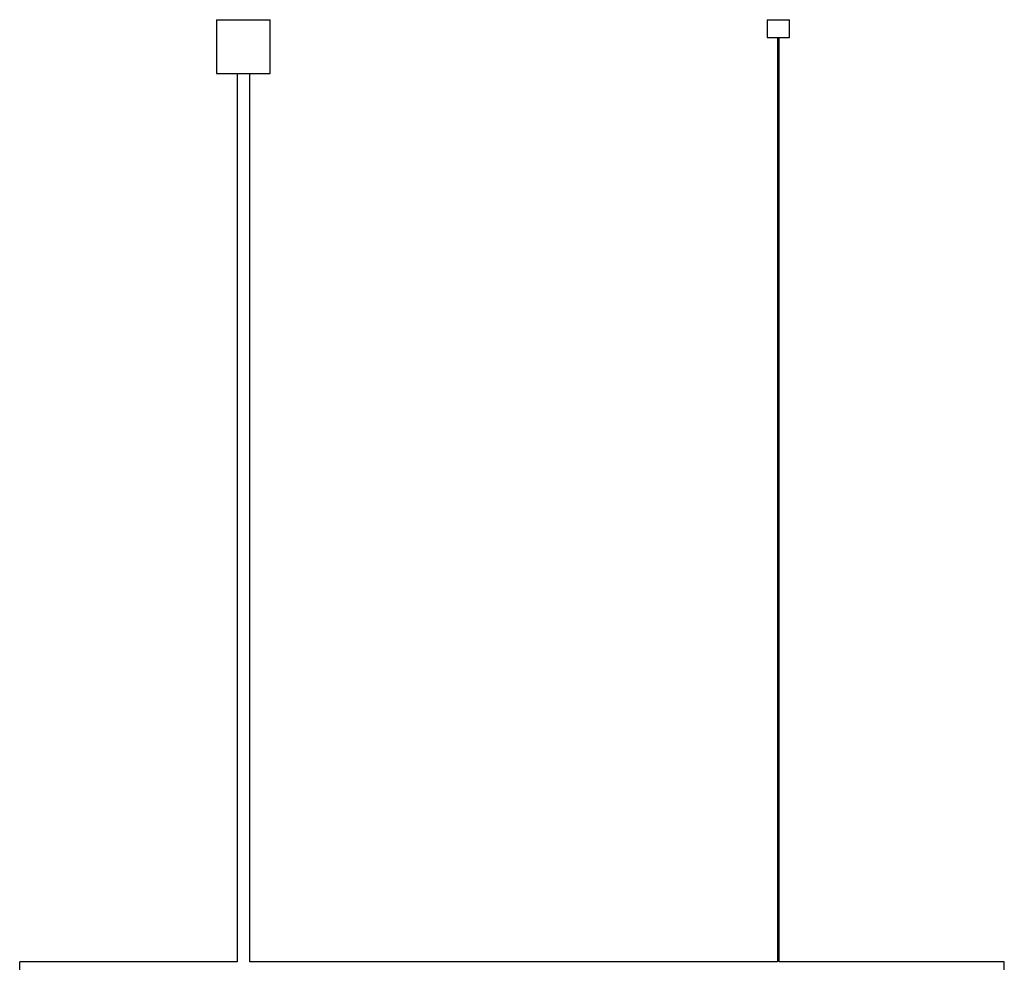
# Paper-space layout '_Izquierda' of a CAD drawing. Header units: millimetres. Extents: x 376 to 1476, y 140 to 1720.
# Tile 4 of 4: x 376 to 1476, y 667 to 1720. Entities that reach past the tile are written whole.
import ezdxf

# ---------------------------------------------------------------- set-up
doc = ezdxf.new("R2010")
doc.units = ezdxf.units.MM

psp = doc.layouts.new('_Izquierda')

# ---------------------------------------------------------------- linework, layer by layer
at = {"color": 7, "linetype": 'Continuous', "lineweight": 25}
for p, q in [((595.9, 1719.7), (595.9, 1659.7)), ((595.9, 1719.7), (655.9, 1719.7)), ((655.9, 1659.7), (655.9, 1719.7)), ((1210.9, 1719.7), (1210.9, 1699.7)), ((1210.9, 1719.7), (1235.9, 1719.7)), ((1235.9, 1699.7), (1235.9, 1719.7)), ((1210.9, 1699.7), (1235.9, 1699.7)), ((1222.4, 1699.7), (1222.4, 667.7)), ((1224.4, 667.7), (1224.4, 1699.7)), ((595.9, 1659.7), (655.9, 1659.7)), ((618.9, 1659.7), (618.9, 667.7)), ((632.9, 667.7), (632.9, 1659.7)), ((618.9, 667.7), (375.9, 667.7)), ((375.9, 651.7), (375.9, 667.7)), ((1222.4, 667.7), (632.9, 667.7)), ((1475.9, 667.7), (1224.4, 667.7)), ((1475.9, 651.7), (1475.9, 667.7))]:
    psp.add_line(p, q, dxfattribs=at)

doc.saveas('drawing.dxf')
